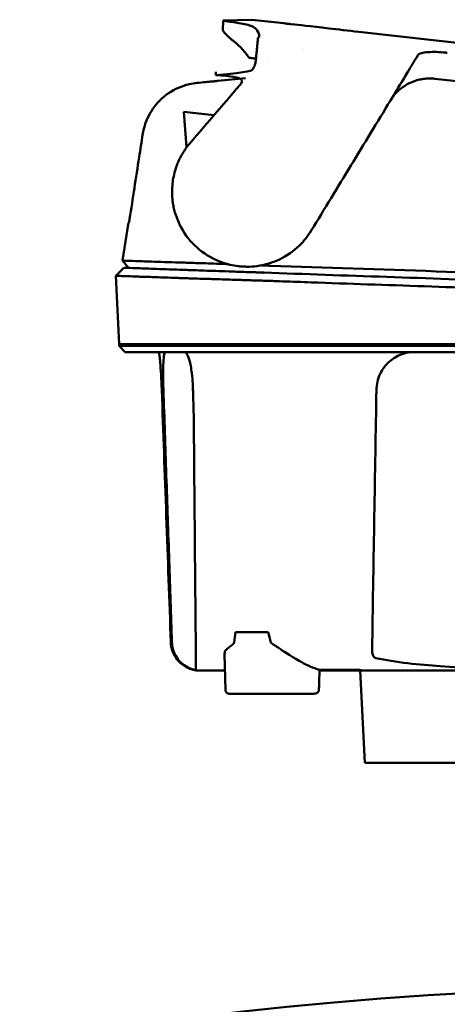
# Model space of a CAD drawing. Header units: millimetres. Extents: x 1113 to 3366, y 243 to 2687.
# Tile 25 of 31: x 2793 to 2849, y 2558 to 2687. Entities that reach past the tile are written whole.
import ezdxf

# ---------------------------------------------------------------- set-up
doc = ezdxf.new("R2010")
doc.units = ezdxf.units.MM
doc.header["$LTSCALE"] = 7.142857
doc.layers.add('Visible (ISO)', color=7, linetype='Continuous', lineweight=50)

msp = doc.modelspace()

# ---------------------------------------------------------------- linework, layer by layer
at = {"layer": 'Visible (ISO)'}
for p, q in [((2819.98, 2685.55), (2820.04, 2686.86)), ((2823.77, 2686.95), (2820.04, 2686.86)), ((2823.31, 2686.26), (2823.31, 2686.26)), ((2823.77, 2686.95), (2827.99, 2686.48)), ((2827.99, 2686.48), (2827.99, 2686.48)), ((2829.15, 2686.34), (2828.83, 2686.38)), ((2908.94, 2677.31), (2837.8, 2685.37)), ((2830.6, 2683.22), (2830.6, 2683.22)), ((2825.83, 2681.69), (2825.83, 2681.69)), ((2819.06, 2680.13), (2819.09, 2679.69)), ((2819.06, 2680.13), (2819.09, 2679.69)), ((2822.96, 2679.27), (2819.32, 2678.93)), ((2847.73, 2679.21), (2851.38, 2678.8)), ((2815.24, 2670.23), (2814.9, 2674.88)), ((2814.9, 2674.88), (2818.83, 2674.43)), ((2807.62, 2660.39), (2806.86, 2655.38)), ((2807.65, 2654.43), (2806.86, 2655.38)), ((2807.03, 2654.45), (2805.99, 2653.39)), ((2814.53, 2654.19), (2814.56, 2654.18)), ((2805.99, 2653.39), (2806.42, 2644.42)), ((2806.42, 2644.42), (2813.9, 2644.42)), ((2806.42, 2644.22), (2806.42, 2644.42)), ((2807.22, 2643.41), (2806.42, 2644.22)), ((2813.94, 2644.42), (2813.9, 2644.42)), ((2813.94, 2644.42), (2825.36, 2644.42)), ((2825.41, 2644.42), (2931.27, 2644.42)), ((2841.42, 2641.79), (2841.42, 2641.79)), ((2841.47, 2641.84), (2841.47, 2641.84)), ((2821.65, 2606.69), (2825.92, 2606.69)), ((2820.33, 2599.13), (2820.22, 2603.76)), ((2832.6, 2600), (2832.62, 2601.78)), ((2837.55, 2601.66), (2832.62, 2601.66)), ((2837.55, 2601.66), (2837.54, 2601.76)), ((2837.55, 2601.66), (2837.55, 2601.66)), ((2838.59, 2589.59), (2837.95, 2601.66)), ((2831.93, 2598.64), (2820.8, 2598.64)), ((2917.8, 2589.59), (2838.59, 2589.59))]:
    msp.add_line(p, q, dxfattribs=at)
msp.add_circle((2878.19, 2072.62), 487.5, dxfattribs=at)
for centre, major_axis, ratio, start_param, end_param in [((2840.62, 2685.05), (11.73, -1.33), 0.00001, 3.351913, 4.097954), ((2840.84, 2685.02), (12.02, -1.36), 0.00001, 4.092344, 4.456454), ((2813.46, 2678.37), (5.86, 0.56), 0.00001, 6.234853, 6.283044), ((2819.98, 2640.4), (-862.99, -1420.6), 0.000047, 1.596149, 1.598058), ((2847.96, 2674.81), (-6.07, 0.6), 0.739689, 5.40226, 5.430184), ((2847.06, 2673.18), (-0.48, 6.06), 0.99364, 6.093096, 6.151626), ((3061.18, 2652.47), (-253.55, 7.92), 0.00001, 6.28294, 6.308486), ((2829.51, 2653.96), (-15.63, 1.16), 0.013653, 6.001326, 6.040515), ((2817.95, 2653.53), (4.91, 0.33), 0.049648, 3.586094, 3.602071), ((2826.04, 2653.78), (-7.34, 0.26), 0.00001, 4.806083, 4.812515), ((2816.41, 2604.63), (-3.3, 0.68), 0.874505, 1.767473, 1.803297), ((2845.6, 2605.81), (-8.14, -3.94), 0.162769, 0.324696, 0.328951)]:
    msp.add_ellipse(centre, major_axis=major_axis, ratio=ratio, start_param=start_param, end_param=end_param, dxfattribs=at)
for points in [[(2820.04, 2686.86), (2820.04, 2686.86), (2820.04, 2686.86), (2820.04, 2686.86)], [(2823.79, 2686.1), (2823.85, 2686.08), (2823.91, 2686.05), (2823.96, 2686.02)], [(2824.77, 2684.76), (2824.77, 2684.76), (2824.77, 2684.75), (2824.77, 2684.75)], [(2845.58, 2682.39), (2845.58, 2682.39), (2845.58, 2682.39), (2845.58, 2682.39)], [(2846.88, 2682.7), (2846.84, 2682.7), (2846.81, 2682.7), (2846.78, 2682.7)], [(2819.31, 2678.93), (2819.31, 2678.93), (2819.31, 2678.93), (2819.31, 2678.93)], [(2841.92, 2676.37), (2841.92, 2676.37), (2841.92, 2676.37), (2841.92, 2676.37)], [(2825.84, 2654.73), (2825.97, 2654.72), (2826.09, 2654.72), (2826.22, 2654.71)], [(2825.11, 2652.76), (2825.09, 2652.76), (2825.08, 2652.76), (2825.06, 2652.76)], [(2841.61, 2641.98), (2841.61, 2641.98), (2841.61, 2641.98), (2841.61, 2641.98)], [(2821.46, 2605.35), (2821.52, 2605.82), (2821.58, 2606.26), (2821.65, 2606.69)], [(2825.92, 2606.69), (2826.04, 2606.26), (2826.17, 2605.82), (2826.29, 2605.35)], [(2826.49, 2605.15), (2826.38, 2605.22), (2826.31, 2605.29), (2826.29, 2605.35)], [(2820.22, 2603.76), (2820.21, 2603.85), (2820.22, 2603.94), (2820.23, 2604.01)], [(2832.56, 2599.13), (2832.57, 2599.42), (2832.58, 2599.71), (2832.6, 2600)]]:
    msp.add_open_spline(points, degree=3, dxfattribs=at)
for points, knots in [([(2820.04, 2686.86), (2820.04, 2686.86), (2820.04, 2686.86), (2820.04, 2686.86), (2820.04, 2686.86), (2820.04, 2686.85), (2820.05, 2686.85), (2820.06, 2686.85), (2820.08, 2686.85), (2820.14, 2686.83), (2820.2, 2686.82), (2820.46, 2686.76), (2820.77, 2686.7), (2821.33, 2686.62)], [0.025376, 0.025376, 0.025376, 0.025376, 0.10393, 0.10393, 0.206029, 0.206029, 0.406716, 0.406716, 0.79395, 0.79395, 1.510996, 1.510996, 2.979261, 2.979261, 2.979261, 2.979261]), ([(2821.33, 2686.62), (2821.68, 2686.58), (2822.02, 2686.53), (2822.67, 2686.41), (2823, 2686.34), (2823.31, 2686.26)], [0, 0, 0, 0, 0.914917, 0.914917, 1.800487, 1.800487, 1.800487, 1.800487]), ([(2823.31, 2686.26), (2823.42, 2686.23), (2823.54, 2686.2), (2823.7, 2686.14), (2823.74, 2686.12), (2823.79, 2686.1)], [0, 0, 0, 0, 0.3407008, 0.3407008, 0.4948826, 0.4948826, 0.4948826, 0.4948826]), ([(2827.99, 2686.48), (2828.17, 2686.45), (2828.36, 2686.43), (2828.64, 2686.4), (2828.68, 2686.4), (2828.83, 2686.38)], [-0.8458994, -0.8458994, -0.8458994, -0.8458994, -0.3752076, -0.3752076, -0.1515992, -0.1515992, -0.1515992, -0.1515992]), ([(2819.98, 2685.55), (2819.98, 2685.55), (2820.04, 2685.45), (2820.39, 2685.04), (2820.68, 2684.72), (2821.23, 2684.29)], [-2.99504, -2.99504, -2.99504, -2.99504, -1.492371, -1.492371, 0, 0, 0, 0]), ([(2824.77, 2684.76), (2824.78, 2684.97), (2824.68, 2685.27), (2824.34, 2685.75), (2824.16, 2685.92), (2823.96, 2686.02)], [0, 0, 0, 0, 0.4392287, 0.4392287, 0.7926894, 0.7926894, 0.7926894, 0.7926894]), ([(2821.23, 2684.29), (2821.62, 2683.98), (2822.01, 2683.64), (2822.75, 2682.86), (2823.1, 2682.43), (2823.43, 2681.96)], [-2.132581, -2.132581, -2.132581, -2.132581, -1.067705, -1.067705, -0.00001, -0.00001, -0.00001, -0.00001]), ([(2824.31, 2681.69), (2824.34, 2681.97), (2824.36, 2682.24), (2824.41, 2682.74), (2824.43, 2682.96), (2824.47, 2683.33), (2824.48, 2683.49), (2824.5, 2683.74), (2824.51, 2683.83), (2824.52, 2683.88)], [-0.3319018, -0.3319018, -0.3319018, -0.3319018, -0.2552243, -0.2552243, -0.173164, -0.173164, -0.0866991, -0.0866991, 0, 0, 0, 0]), ([(2824.58, 2684.56), (2824.57, 2684.46), (2824.56, 2684.35), (2824.54, 2684.12), (2824.53, 2684), (2824.52, 2683.88)], [0.000028, 0.000028, 0.000028, 0.000028, 0.211767, 0.211767, 0.4239683, 0.4239683, 0.4239683, 0.4239683]), ([(2824.77, 2684.75), (2824.77, 2684.72), (2824.75, 2684.69), (2824.69, 2684.63), (2824.64, 2684.59), (2824.58, 2684.56)], [0, 0, 0, 0, 0.0665895, 0.0665895, 0.1345736, 0.1345736, 0.1345736, 0.1345736]), ([(2824.58, 2684.56), (2824.58, 2684.56), (2824.58, 2684.56), (2824.58, 2684.56), (2824.58, 2684.56), (2824.58, 2684.56)], [0.000000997, 0.000000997, 0.000000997, 0.000000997, 0.0001839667, 0.0001839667, 0.000312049, 0.000312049, 0.000312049, 0.000312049]), ([(2845.12, 2681.64), (2845.2, 2681.76), (2845.28, 2681.89), (2845.43, 2682.14), (2845.51, 2682.26), (2845.58, 2682.39)], [0.0000116, 0.0000116, 0.0000116, 0.0000116, 0.2114776, 0.2114776, 0.4223391, 0.4223391, 0.4223391, 0.4223391]), ([(2846.78, 2682.7), (2846.46, 2682.67), (2846.18, 2682.64), (2845.87, 2682.56), (2845.78, 2682.53), (2845.65, 2682.46), (2845.6, 2682.43), (2845.58, 2682.39)], [0, 0, 0, 0, 0.1260356, 0.1260356, 0.192084, 0.192084, 0.2556621, 0.2556621, 0.2556621, 0.2556621]), ([(2849.13, 2682.64), (2848.73, 2682.68), (2848.33, 2682.71), (2847.56, 2682.73), (2847.2, 2682.72), (2846.88, 2682.7)], [0, 0, 0, 0, 0.1204642, 0.1204642, 0.2420244, 0.2420244, 0.2420244, 0.2420244]), ([(2849.37, 2682.62), (2849.33, 2682.62), (2849.29, 2682.62), (2849.21, 2682.63), (2849.17, 2682.64), (2849.13, 2682.64)], [0, 0, 0, 0, 0.01190192, 0.01190192, 0.02379969, 0.02379969, 0.02379969, 0.02379969]), ([(2819.09, 2679.69), (2823.67, 2680.1), (2823.8, 2680.24), (2824.08, 2680.76), (2824.16, 2680.97), (2824.22, 2681.18)], [-0.1765844, -0.1765844, -0.1765844, -0.1765844, -0.0663872, -0.0663872, -0.000003, -0.000003, -0.000003, -0.000003]), ([(2823.43, 2681.96), (2823.65, 2681.94), (2823.87, 2681.91), (2824.15, 2681.88), (2824.24, 2681.87), (2824.33, 2681.86)], [-1.2996616, -1.2996616, -1.2996616, -1.2996616, -0.6347265, -0.6347265, -0.3173698, -0.3173698, -0.3173698, -0.3173698]), ([(2824.31, 2681.69), (2824.3, 2681.61), (2824.29, 2681.52), (2824.26, 2681.35), (2824.24, 2681.26), (2824.22, 2681.18)], [0.000001, 0.000001, 0.000001, 0.000001, 0.02705, 0.02705, 0.0527633, 0.0527633, 0.0527633, 0.0527633]), ([(2845.12, 2681.64), (2845.09, 2681.58), (2845.02, 2681.47), (2844.84, 2681.18), (2844.73, 2680.99), (2844.45, 2680.53), (2844.29, 2680.26), (2843.94, 2679.69), (2843.76, 2679.39), (2843.57, 2679.08)], [-0.4076943, -0.4076943, -0.4076943, -0.4076943, -0.3108189, -0.3108189, -0.2123555, -0.2123555, -0.10788, -0.10788, -0.0000038, -0.0000038, -0.0000038, -0.0000038]), ([(2815.24, 2670.23), (2817.58, 2672.96), (2819.87, 2675.65), (2822.21, 2678.39), (2822.67, 2678.93), (2823.14, 2679.48), (2819.09, 2679.69)], [0, 0, 0, 0, 10.793063, 10.793063, 10.793063, 12.950604, 12.950604, 12.950604, 12.950604]), ([(2816.6, 2678.67), (2816.28, 2678.64), (2815.94, 2678.58), (2815.44, 2678.47), (2815.03, 2678.37), (2813.6, 2677.82), (2812.74, 2677.3), (2811.3, 2675.97), (2810.72, 2675.22), (2809.85, 2673.52), (2809.61, 2672.68), (2809.49, 2671.91)], [-1.193209, -1.193209, -1.193209, -1.193209, -0.868976, -0.868976, -0.725422, -0.725422, -0.470688, -0.470688, -0.234678, -0.234678, 0, 0, 0, 0]), ([(2816.6, 2678.67), (2817, 2678.7), (2817.37, 2678.74), (2818.04, 2678.8), (2818.33, 2678.83), (2818.82, 2678.88), (2819.01, 2678.9), (2819.24, 2678.92), (2819.29, 2678.93), (2819.31, 2678.93)], [0.0000027, 0.0000027, 0.0000027, 0.0000027, 0.1442281, 0.1442281, 0.2917898, 0.2917898, 0.4460393, 0.4460393, 0.5657509, 0.5657509, 0.5657509, 0.5657509]), ([(2844.31, 2678.59), (2843.79, 2678.32), (2843.33, 2677.99), (2842.73, 2677.43), (2842.55, 2677.23), (2842.3, 2676.91), (2842.22, 2676.81), (2842.01, 2676.52), (2841.93, 2676.38), (2841.92, 2676.37)], [-0.02437037, -0.02437037, -0.02437037, -0.02437037, -0.01305914, -0.01305914, -0.00744532, -0.00744532, -0.00463647, -0.00463647, 0, 0, 0, 0]), ([(2847.12, 2679.25), (2846.9, 2679.25), (2846.67, 2679.24), (2846.19, 2679.19), (2845.95, 2679.15), (2845.26, 2679), (2844.83, 2678.84), (2844.44, 2678.65)], [-0.2886452, -0.2886452, -0.2886452, -0.2886452, -0.219729, -0.219729, -0.1440318, -0.1440318, 0, 0, 0, 0]), ([(2847.37, 2679.24), (2847.33, 2679.24), (2847.29, 2679.25), (2847.21, 2679.25), (2847.17, 2679.25), (2847.12, 2679.25)], [-0.02507438, -0.02507438, -0.02507438, -0.02507438, -0.01253717, -0.01253717, 0, 0, 0, 0]), ([(2841.92, 2676.37), (2840.2, 2673.52), (2838.47, 2670.68), (2835.02, 2665), (2833.29, 2662.15), (2831.56, 2659.31)], [-1.996171, -1.996171, -1.996171, -1.996171, -0.998042, -0.998042, -0.000001, -0.000001, -0.000001, -0.000001]), ([(2807.79, 2660.84), (2808.2, 2663.54), (2808.62, 2666.24), (2809.03, 2668.93), (2809.19, 2669.92), (2809.34, 2670.91), (2809.49, 2671.91)], [0.467011, 0.467011, 0.467011, 0.467011, 8.653784, 8.653784, 8.653784, 11.663308, 11.663308, 11.663308, 11.663308]), ([(2815.24, 2670.23), (2815.08, 2670.01), (2814.94, 2669.79), (2814.66, 2669.34), (2814.53, 2669.1), (2814.4, 2668.87)], [0.0000012, 0.0000012, 0.0000012, 0.0000012, 0.0799521, 0.0799521, 0.1601712, 0.1601712, 0.1601712, 0.1601712]), ([(2813.9, 2667.69), (2813.97, 2667.89), (2814.05, 2668.09), (2814.22, 2668.48), (2814.31, 2668.67), (2814.4, 2668.87)], [-0.1284266, -0.1284266, -0.1284266, -0.1284266, -0.0641558, -0.0641558, 0, 0, 0, 0]), ([(2813.43, 2665.66), (2813.47, 2666), (2813.53, 2666.34), (2813.69, 2667.02), (2813.79, 2667.36), (2813.9, 2667.69)], [-0.2090091, -0.2090091, -0.2090091, -0.2090091, -0.1047605, -0.1047605, 0, 0, 0, 0]), ([(2813.36, 2664.83), (2813.36, 2664.94), (2813.37, 2665.06), (2813.39, 2665.29), (2813.4, 2665.4), (2813.41, 2665.51)], [-0.06868562, -0.06868562, -0.06868562, -0.06868562, -0.03434972, -0.03434972, -0.00001363, -0.00001363, -0.00001363, -0.00001363]), ([(2813.41, 2665.51), (2813.41, 2665.54), (2813.42, 2665.56), (2813.42, 2665.61), (2813.42, 2665.63), (2813.43, 2665.66)], [-0.01468161, -0.01468161, -0.01468161, -0.01468161, -0.00735613, -0.00735613, -0.00003162, -0.00003162, -0.00003162, -0.00003162]), ([(2813.35, 2664.44), (2813.35, 2664.51), (2813.35, 2664.57), (2813.36, 2664.7), (2813.36, 2664.77), (2813.36, 2664.83)], [-0.03909365, -0.03909365, -0.03909365, -0.03909365, -0.01954751, -0.01954751, -0.000001, -0.000001, -0.000001, -0.000001]), ([(2813.37, 2663.68), (2813.36, 2663.81), (2813.36, 2663.93), (2813.35, 2664.19), (2813.35, 2664.32), (2813.35, 2664.44)], [-0.07696772, -0.07696772, -0.07696772, -0.07696772, -0.0382368, -0.0382368, -0.00000572, -0.00000572, -0.00000572, -0.00000572]), ([(2813.37, 2663.68), (2813.39, 2663.46), (2813.41, 2663.25), (2813.47, 2662.83), (2813.51, 2662.62), (2813.55, 2662.41)], [0, 0, 0, 0, 0.0648191, 0.0648191, 0.1296382, 0.1296382, 0.1296382, 0.1296382]), ([(2813.55, 2662.41), (2813.75, 2661.47), (2814.08, 2660.56), (2815.07, 2658.73), (2815.78, 2657.84), (2817.46, 2656.34), (2818.43, 2655.73), (2819.94, 2655.12), (2820.42, 2654.97), (2821.29, 2654.76), (2821.67, 2654.69), (2822.06, 2654.65)], [0, 0, 0, 0, 0.291123, 0.291123, 0.634802, 0.634802, 0.981288, 0.981288, 1.133873, 1.133873, 1.252996, 1.252996, 1.252996, 1.252996]), ([(2807.71, 2660.38), (2807.71, 2660.38), (2807.71, 2660.39), (2807.72, 2660.43), (2807.73, 2660.46), (2807.74, 2660.54), (2807.75, 2660.59), (2807.76, 2660.67), (2807.77, 2660.7), (2807.78, 2660.77), (2807.78, 2660.81), (2807.79, 2660.84)], [0, 0, 0, 0, 0.01820224, 0.01820224, 0.03773431, 0.03773431, 0.0639863, 0.0639863, 0.08134345, 0.08134345, 0.09876944, 0.09876944, 0.09876944, 0.09876944]), ([(2831.56, 2659.31), (2831.13, 2658.6), (2830.61, 2657.95), (2829.25, 2656.63), (2828.38, 2656.01), (2826.6, 2655.16), (2825.73, 2654.89), (2824.38, 2654.65), (2823.92, 2654.6), (2823.21, 2654.58), (2822.97, 2654.59), (2822.51, 2654.61), (2822.28, 2654.62), (2822.06, 2654.65)], [-1.124441, -1.124441, -1.124441, -1.124441, -0.875496, -0.875496, -0.555624, -0.555624, -0.282571, -0.282571, -0.140757, -0.140757, -0.068226, -0.068226, -0.000001, -0.000001, -0.000001, -0.000001]), ([(2806.86, 2655.38), (2806.86, 2655.38), (2807, 2655.38), (2807.28, 2655.37), (2807.56, 2655.36), (2807.98, 2655.34), (2808.54, 2655.33), (2809.09, 2655.31), (2809.79, 2655.29), (2810.63, 2655.26), (2811.66, 2655.22), (2812.9, 2655.18), (2814.34, 2655.14)], [30.936337, 30.936337, 30.936337, 30.936337, 45.524721, 45.524721, 45.524721, 60.113105, 60.113105, 60.113105, 74.70149, 74.70149, 74.70149, 92.684008, 92.684008, 92.684008, 92.684008]), ([(2814.5, 2655.13), (2814.69, 2655.13), (2814.93, 2655.12), (2815.21, 2655.11), (2815.49, 2655.1), (2815.82, 2655.09), (2816.18, 2655.08), (2816.54, 2655.07), (2816.95, 2655.06), (2817.39, 2655.04), (2817.83, 2655.03), (2818.31, 2655.01), (2818.81, 2654.99), (2819.32, 2654.97), (2819.87, 2654.95), (2820.43, 2654.93), (2820.49, 2654.93), (2820.55, 2654.93), (2820.61, 2654.92)], [0, 0, 0, 0, 1.921104, 1.921104, 1.921104, 3.842208, 3.842208, 3.842208, 5.763312, 5.763312, 5.763312, 7.684416, 7.684416, 7.684416, 9.60552, 9.60552, 9.60552, 9.808272, 9.808272, 9.808272, 9.808272]), ([(2807.03, 2654.45), (2807.1, 2654.45), (2807.2, 2654.44), (2807.55, 2654.43), (2807.9, 2654.42), (2808.42, 2654.4), (2809.11, 2654.38), (2809.8, 2654.35), (2810.67, 2654.32), (2811.7, 2654.28), (2812.48, 2654.26), (2813.36, 2654.23), (2814.33, 2654.19), (2814.4, 2654.19), (2814.46, 2654.19), (2814.53, 2654.19)], [0, 0, 0, 0, 0.01635187, 0.01635187, 0.01635187, 0.03270373, 0.03270373, 0.03270373, 0.0490556, 0.0490556, 0.0490556, 0.06138917, 0.06138917, 0.06138917, 0.06221697, 0.06221697, 0.06221697, 0.06221697]), ([(2814.56, 2654.18), (2814.74, 2654.18), (2814.98, 2654.17), (2815.26, 2654.16), (2815.54, 2654.15), (2815.88, 2654.14), (2816.26, 2654.13), (2816.64, 2654.11), (2817.07, 2654.1), (2817.54, 2654.08), (2818.01, 2654.06), (2818.52, 2654.05), (2819.07, 2654.03), (2819.61, 2654.01), (2820.2, 2653.99), (2820.81, 2653.97), (2821.42, 2653.95), (2822.07, 2653.92), (2822.73, 2653.9), (2823.06, 2653.89), (2823.4, 2653.88), (2823.74, 2653.86), (2823.91, 2653.86), (2824.08, 2653.85), (2824.26, 2653.85), (2824.43, 2653.84), (2824.6, 2653.83), (2824.78, 2653.83), (2824.85, 2653.83), (2824.92, 2653.82), (2824.98, 2653.82), (2825.05, 2653.82), (2825.12, 2653.82), (2825.19, 2653.81), (2825.23, 2653.81), (2825.27, 2653.81), (2825.3, 2653.81)], [0, 0, 0, 0, 0.00215062, 0.00215062, 0.00215062, 0.00430128, 0.00430128, 0.00430128, 0.00645195, 0.00645195, 0.00645195, 0.00860261, 0.00860261, 0.00860261, 0.01075328, 0.01075328, 0.01075328, 0.01290394, 0.01290394, 0.01290394, 0.01397927, 0.01397927, 0.01397927, 0.01451694, 0.01451694, 0.01451694, 0.01505461, 0.01505461, 0.01505461, 0.01526702, 0.01526702, 0.01526702, 0.01547943, 0.01547943, 0.01547943, 0.01559151, 0.01559151, 0.01559151, 0.01559151]), ([(2825, 2654.76), (2825.15, 2654.75), (2825.29, 2654.75), (2825.43, 2654.74), (2825.57, 2654.74), (2825.7, 2654.73), (2825.84, 2654.73)], [14.3141822, 14.3141822, 14.3141822, 14.3141822, 14.7284647, 14.7284647, 14.7284647, 15.1172213, 15.1172213, 15.1172213, 15.1172213]), ([(2826.22, 2654.71), (2833.39, 2654.47), (2840.65, 2654.23), (2847.91, 2653.98), (2855.18, 2653.74), (2862.51, 2653.49), (2869.82, 2653.25), (2877.14, 2653), (2884.49, 2652.76), (2891.8, 2652.51), (2899.1, 2652.27), (2906.42, 2652.02), (2913.68, 2651.78), (2919.39, 2651.59), (2925.09, 2651.4), (2930.74, 2651.22)], [0, 0, 0, 0, 21.882576, 21.882576, 21.882576, 43.765152, 43.765152, 43.765152, 65.647729, 65.647729, 65.647729, 87.530305, 87.530305, 87.530305, 104.770272, 104.770272, 104.770272, 104.770272]), ([(2805.99, 2653.39), (2805.99, 2653.39), (2806.04, 2653.39), (2806.24, 2653.39), (2806.39, 2653.38), (2806.72, 2653.37), (2806.87, 2653.36), (2807.29, 2653.35), (2807.56, 2653.34), (2808.19, 2653.32), (2808.55, 2653.3), (2809.53, 2653.27), (2810.21, 2653.25), (2811.35, 2653.21), (2811.76, 2653.19), (2812.61, 2653.16), (2813.05, 2653.15), (2813.52, 2653.13)], [-6.246286, -6.246286, -6.246286, -6.246286, -5.369084, -5.369084, -4.490619, -4.490619, -3.90454, -3.90454, -3.122813, -3.122813, -2.34117, -2.34117, -1.169515, -1.169515, -0.584428, -0.584428, 0, 0, 0, 0]), ([(2813.56, 2653.13), (2813.7, 2653.12), (2813.88, 2653.12), (2814.3, 2653.1), (2814.54, 2653.1), (2815.01, 2653.08), (2815.21, 2653.07), (2815.55, 2653.06), (2815.68, 2653.06), (2816.18, 2653.04), (2816.57, 2653.03), (2817.23, 2653.01), (2817.48, 2653), (2818, 2652.99), (2818.26, 2652.98), (2818.78, 2652.96), (2819.03, 2652.95), (2819.72, 2652.93), (2820.18, 2652.92), (2821, 2652.89), (2821.36, 2652.88), (2822, 2652.86), (2822.27, 2652.85), (2822.75, 2652.83), (2822.96, 2652.83), (2823.33, 2652.82), (2823.49, 2652.81), (2823.76, 2652.8), (2823.88, 2652.8), (2824.35, 2652.78), (2824.7, 2652.77), (2825.06, 2652.76)], [-1.681393, -1.681393, -1.681393, -1.681393, -1.506657, -1.506657, -1.327208, -1.327208, -1.205566, -1.205566, -1.135518, -1.135518, -0.947429, -0.947429, -0.839564, -0.839564, -0.731736, -0.731736, -0.637645, -0.637645, -0.474073, -0.474073, -0.35282, -0.35282, -0.262909, -0.262909, -0.196168, -0.196168, -0.146517, -0.146517, -0.109534, -0.109534, 0, 0, 0, 0]), ([(2825.11, 2652.76), (2825.23, 2652.76), (2825.38, 2652.75), (2825.72, 2652.74), (2825.87, 2652.73), (2826.33, 2652.72), (2826.64, 2652.71), (2827.55, 2652.68), (2828.17, 2652.65), (2830, 2652.59), (2831.23, 2652.55), (2834.93, 2652.42), (2837.39, 2652.33), (2844.83, 2652.07), (2849.81, 2651.9), (2858.14, 2651.61), (2861.49, 2651.49), (2869.29, 2651.21), (2873.76, 2651.06), (2882.71, 2650.74), (2887.19, 2650.59), (2895.01, 2650.31), (2898.36, 2650.2), (2904.19, 2649.99), (2906.69, 2649.9), (2912.91, 2649.69), (2916.63, 2649.56), (2924.02, 2649.3), (2927.69, 2649.17), (2931.35, 2649.04)], [-10.713453, -10.713453, -10.713453, -10.713453, -10.657127, -10.657127, -10.610364, -10.610364, -10.516815, -10.516815, -10.329627, -10.329627, -9.954899, -9.954899, -9.204167, -9.204167, -7.698632, -7.698632, -6.693041, -6.693041, -5.351502, -5.351502, -4.007016, -4.007016, -3.000502, -3.000502, -2.247226, -2.247226, -1.120907, -1.120907, 0, 0, 0, 0]), ([(2825.35, 2653.81), (2830.68, 2653.62), (2836.06, 2653.43), (2841.45, 2653.25), (2846.84, 2653.06), (2852.26, 2652.87), (2857.69, 2652.68), (2863.12, 2652.49), (2868.57, 2652.3), (2874.01, 2652.11), (2879.45, 2651.92), (2884.91, 2651.73), (2890.35, 2651.54), (2895.79, 2651.35), (2901.23, 2651.16), (2906.64, 2650.97), (2912.05, 2650.78), (2917.46, 2650.59), (2922.82, 2650.4), (2925.62, 2650.31), (2928.41, 2650.21), (2931.19, 2650.11)], [0, 0, 0, 0, 0.0163567, 0.0163567, 0.0163567, 0.0327134, 0.0327134, 0.0327134, 0.0490702, 0.0490702, 0.0490702, 0.0654269, 0.0654269, 0.0654269, 0.0817836, 0.0817836, 0.0817836, 0.0981403, 0.0981403, 0.0981403, 0.1066635, 0.1066635, 0.1066635, 0.1066635]), ([(2942.83, 2644.22), (2942.76, 2644.22), (2942.69, 2644.22), (2942.43, 2644.22), (2942.31, 2644.22), (2942.09, 2644.22), (2942, 2644.22), (2941.79, 2644.22), (2941.66, 2644.22), (2941.35, 2644.22), (2941.15, 2644.22), (2940.86, 2644.22), (2940.77, 2644.22), (2940.35, 2644.22), (2940, 2644.22), (2939.48, 2644.22), (2939.34, 2644.22), (2938.99, 2644.22), (2938.76, 2644.22), (2938.35, 2644.22), (2938.17, 2644.22), (2937.44, 2644.22), (2936.86, 2644.22), (2936.09, 2644.22), (2935.92, 2644.22), (2935.52, 2644.22), (2935.29, 2644.22), (2934.7, 2644.22), (2934.34, 2644.22), (2933.67, 2644.22), (2933.35, 2644.22), (2932.82, 2644.22), (2932.61, 2644.22), (2931.37, 2644.22), (2929.53, 2644.22), (2926.42, 2644.22), (2924.36, 2644.22), (2919.55, 2644.22), (2916.79, 2644.22), (2912.44, 2644.22), (2910.86, 2644.22), (2907.46, 2644.22), (2905.65, 2644.22), (2901.76, 2644.22), (2899.68, 2644.22), (2895.24, 2644.22), (2892.87, 2644.22), (2887.79, 2644.22), (2885.08, 2644.22), (2879.27, 2644.22), (2876.17, 2644.22), (2871.42, 2644.22), (2869.76, 2644.22), (2864.35, 2644.22), (2860.59, 2644.22), (2854.84, 2644.22), (2852.83, 2644.22), (2848.69, 2644.22), (2846.56, 2644.22), (2842.16, 2644.22), (2839.9, 2644.22), (2836.48, 2644.22), (2835.31, 2644.22), (2831.67, 2644.22), (2829.19, 2644.22), (2824.82, 2644.22), (2823.79, 2644.22), (2821.76, 2644.22), (2821.36, 2644.22), (2820.29, 2644.22), (2819.65, 2644.22), (2818.92, 2644.22), (2818.79, 2644.22), (2818.35, 2644.22), (2818.03, 2644.22), (2817.45, 2644.22), (2817.19, 2644.22), (2816.65, 2644.22), (2816.38, 2644.22), (2815.98, 2644.22), (2815.85, 2644.22), (2815.63, 2644.22), (2815.55, 2644.22), (2815.24, 2644.22), (2815.03, 2644.22), (2814.28, 2644.22), (2814.02, 2644.22), (2813.06, 2644.22), (2812.49, 2644.22), (2811.46, 2644.22), (2811, 2644.22), (2809.76, 2644.22), (2809.07, 2644.22), (2808.25, 2644.22), (2808.02, 2644.22), (2807.62, 2644.22), (2807.45, 2644.22), (2807.15, 2644.22), (2807.03, 2644.22), (2806.59, 2644.22), (2806.42, 2644.22), (2806.42, 2644.22)], [0.000001, 0.000001, 0.000001, 0.000001, 0.08808, 0.08808, 0.153158, 0.153158, 0.19567, 0.19567, 0.24803, 0.24803, 0.3189, 0.3189, 0.34781, 0.34781, 0.455565, 0.455565, 0.492277, 0.492277, 0.550462, 0.550462, 0.594927, 0.594927, 0.725708, 0.725708, 0.761138, 0.761138, 0.809194, 0.809194, 0.881386, 0.881386, 0.94288, 0.94288, 0.982933, 0.982933, 1.178377, 1.178377, 1.561095, 1.561095, 2.071598, 2.071598, 2.3634, 2.3634, 2.696721, 2.696721, 3.077716, 3.077716, 3.511094, 3.511094, 4.007579, 4.007579, 4.574154, 4.574154, 4.876595, 4.876595, 5.564765, 5.564765, 5.932572, 5.932572, 6.325903, 6.325903, 6.743379, 6.743379, 6.95885, 6.95885, 7.419977, 7.419977, 7.772548, 7.772548, 7.860065, 7.860065, 8.013404, 8.013404, 8.044696, 8.044696, 8.129241, 8.129241, 8.207227, 8.207227, 8.295262, 8.295262, 8.343772, 8.343772, 8.375028, 8.375028, 8.466558, 8.466558, 8.730895, 8.730895, 9.185451, 9.185451, 9.611775, 9.611775, 10.40917, 10.40917, 10.758818, 10.758818, 11.085965, 11.085965, 11.393306, 11.393306, 12.337982, 12.337982, 12.337982, 12.337982]), ([(2825.36, 2644.42), (2825.36, 2644.42), (2825.37, 2644.42), (2825.38, 2644.42), (2825.38, 2644.42), (2825.39, 2644.42), (2825.4, 2644.42), (2825.41, 2644.42)], [0, 0, 0, 0, 0.001323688, 0.001323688, 0.002647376, 0.002647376, 0.005294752, 0.005294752, 0.005294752, 0.005294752]), ([(2942.05, 2643.41), (2942.04, 2643.41), (2942.04, 2643.41), (2942.03, 2643.41), (2942.03, 2643.41), (2942.03, 2643.41), (2942.02, 2643.41), (2942.01, 2643.41), (2942.01, 2643.41), (2942, 2643.41), (2941.99, 2643.41), (2941.98, 2643.41), (2941.97, 2643.41), (2941.95, 2643.41), (2941.94, 2643.41), (2941.92, 2643.41), (2941.9, 2643.41), (2941.88, 2643.41), (2941.86, 2643.41), (2941.81, 2643.41), (2941.75, 2643.41), (2941.69, 2643.41), (2941.64, 2643.41), (2941.58, 2643.41), (2941.51, 2643.41), (2941.38, 2643.41), (2941.24, 2643.41), (2941.09, 2643.41), (2940.78, 2643.41), (2940.42, 2643.41), (2940.02, 2643.41), (2939.62, 2643.41), (2939.16, 2643.41), (2938.67, 2643.41), (2938.18, 2643.41), (2937.65, 2643.41), (2937.09, 2643.41), (2936.52, 2643.41), (2935.92, 2643.41), (2935.29, 2643.41), (2934.67, 2643.41), (2934.01, 2643.41), (2933.34, 2643.41), (2933, 2643.41), (2932.65, 2643.41), (2932.31, 2643.41), (2932.14, 2643.41), (2931.96, 2643.41), (2931.79, 2643.41), (2931.7, 2643.41), (2931.61, 2643.41), (2931.53, 2643.41), (2931.48, 2643.41), (2931.44, 2643.41), (2931.39, 2643.41), (2931.37, 2643.41), (2931.35, 2643.41), (2931.33, 2643.41), (2931.31, 2643.41), (2931.28, 2643.41), (2931.26, 2643.41), (2931.25, 2643.41), (2931.24, 2643.41), (2931.23, 2643.41), (2931.2, 2643.41), (2931.18, 2643.41), (2931.16, 2643.41), (2931.14, 2643.41), (2931.12, 2643.41), (2931.1, 2643.41), (2931.06, 2643.41), (2931.01, 2643.41), (2930.97, 2643.41), (2930.89, 2643.41), (2930.8, 2643.41), (2930.72, 2643.41), (2930.55, 2643.41), (2930.38, 2643.41), (2930.21, 2643.41), (2929.87, 2643.41), (2929.53, 2643.41), (2929.2, 2643.41), (2928.52, 2643.41), (2927.84, 2643.41), (2927.16, 2643.41), (2925.81, 2643.41), (2924.45, 2643.41), (2923.09, 2643.41), (2920.41, 2643.41), (2917.71, 2643.41), (2915.01, 2643.41), (2912.31, 2643.41), (2909.61, 2643.41), (2906.9, 2643.41), (2901.48, 2643.41), (2896.04, 2643.41), (2890.6, 2643.41), (2885.16, 2643.41), (2879.7, 2643.41), (2874.25, 2643.41), (2868.8, 2643.41), (2863.35, 2643.41), (2857.92, 2643.41), (2852.49, 2643.41), (2847.06, 2643.41), (2841.67, 2643.41), (2838.97, 2643.41), (2836.27, 2643.41), (2833.59, 2643.41), (2832.25, 2643.41), (2830.91, 2643.41), (2829.57, 2643.41), (2828.9, 2643.41), (2828.23, 2643.41), (2827.56, 2643.41), (2827.23, 2643.41), (2826.89, 2643.41), (2826.56, 2643.41), (2826.39, 2643.41), (2826.22, 2643.41), (2826.06, 2643.41), (2825.97, 2643.41), (2825.89, 2643.41), (2825.81, 2643.41), (2825.76, 2643.41), (2825.72, 2643.41), (2825.68, 2643.41), (2825.66, 2643.41), (2825.64, 2643.41), (2825.62, 2643.41), (2825.6, 2643.41), (2825.58, 2643.41), (2825.56, 2643.41), (2825.54, 2643.41), (2825.53, 2643.41), (2825.52, 2643.41), (2825.49, 2643.41), (2825.45, 2643.41), (2825.42, 2643.41), (2825.38, 2643.41), (2825.35, 2643.41), (2825.32, 2643.41), (2825.25, 2643.41), (2825.18, 2643.41), (2825.11, 2643.41), (2825.04, 2643.41), (2824.97, 2643.41), (2824.9, 2643.41), (2824.73, 2643.41), (2824.55, 2643.41), (2824.38, 2643.41), (2824.21, 2643.41), (2824.04, 2643.41), (2823.87, 2643.41), (2823.53, 2643.41), (2823.19, 2643.41), (2822.86, 2643.41), (2822.2, 2643.41), (2821.55, 2643.41), (2820.94, 2643.41), (2820.33, 2643.41), (2819.74, 2643.41), (2819.2, 2643.41), (2818.66, 2643.41), (2818.14, 2643.41), (2817.68, 2643.41), (2817.21, 2643.41), (2816.78, 2643.41), (2816.4, 2643.41), (2816.03, 2643.41), (2815.69, 2643.41), (2815.41, 2643.41), (2815.27, 2643.41), (2815.15, 2643.41), (2815.03, 2643.41), (2814.98, 2643.41), (2814.92, 2643.41), (2814.87, 2643.41), (2814.85, 2643.41), (2814.82, 2643.41), (2814.8, 2643.41), (2814.79, 2643.41), (2814.78, 2643.41), (2814.76, 2643.41), (2814.76, 2643.41), (2814.75, 2643.41), (2814.75, 2643.41), (2814.74, 2643.41), (2814.74, 2643.41), (2814.73, 2643.41), (2814.73, 2643.41), (2814.72, 2643.41), (2814.72, 2643.41), (2814.72, 2643.41), (2814.71, 2643.41), (2814.71, 2643.41), (2814.7, 2643.41), (2814.7, 2643.41), (2814.69, 2643.41), (2814.68, 2643.41), (2814.67, 2643.41), (2814.66, 2643.41), (2814.64, 2643.41), (2814.62, 2643.41), (2814.6, 2643.41), (2814.56, 2643.41), (2814.52, 2643.41), (2814.48, 2643.41), (2814.39, 2643.41), (2814.31, 2643.41), (2814.23, 2643.41), (2814.14, 2643.41), (2814.06, 2643.41), (2813.98, 2643.41), (2813.84, 2643.41), (2813.7, 2643.41), (2813.57, 2643.41), (2813.44, 2643.41), (2813.31, 2643.41), (2813.18, 2643.41), (2812.92, 2643.41), (2812.67, 2643.41), (2812.42, 2643.41), (2811.88, 2643.41), (2811.37, 2643.41), (2810.91, 2643.41), (2810.45, 2643.41), (2810.03, 2643.41), (2809.66, 2643.41), (2808.91, 2643.41), (2808.33, 2643.41), (2807.93, 2643.41), (2807.73, 2643.41), (2807.57, 2643.41), (2807.45, 2643.41), (2807.34, 2643.41), (2807.27, 2643.41), (2807.24, 2643.41), (2807.23, 2643.41), (2807.23, 2643.41), (2807.22, 2643.41)], [0, 0, 0, 0, 0.0000548, 0.0000548, 0.0000548, 0.0000924, 0.0000924, 0.0000924, 0.0001964, 0.0001964, 0.0001964, 0.0003004, 0.0003004, 0.0003004, 0.0005145, 0.0005145, 0.0005145, 0.0007285, 0.0007285, 0.0007285, 0.0012703, 0.0012703, 0.0012703, 0.0018122, 0.0018122, 0.0018122, 0.0028958, 0.0028958, 0.0028958, 0.0050631, 0.0050631, 0.0050631, 0.0072304, 0.0072304, 0.0072304, 0.0093976, 0.0093976, 0.0093976, 0.0115649, 0.0115649, 0.0115649, 0.0137322, 0.0137322, 0.0137322, 0.0148158, 0.0148158, 0.0148158, 0.0153577, 0.0153577, 0.0153577, 0.0156286, 0.0156286, 0.0156286, 0.015764, 0.015764, 0.015764, 0.0158318, 0.0158318, 0.0158318, 0.0158995, 0.0158995, 0.0158995, 0.0159371, 0.0159371, 0.0159371, 0.0160022, 0.0160022, 0.0160022, 0.0160673, 0.0160673, 0.0160673, 0.0161976, 0.0161976, 0.0161976, 0.0164581, 0.0164581, 0.0164581, 0.0169792, 0.0169792, 0.0169792, 0.0180214, 0.0180214, 0.0180214, 0.0201057, 0.0201057, 0.0201057, 0.0242743, 0.0242743, 0.0242743, 0.0325031, 0.0325031, 0.0325031, 0.040732, 0.040732, 0.040732, 0.0571898, 0.0571898, 0.0571898, 0.0736476, 0.0736476, 0.0736476, 0.0901053, 0.0901053, 0.0901053, 0.1065631, 0.1065631, 0.1065631, 0.114792, 0.114792, 0.114792, 0.1189064, 0.1189064, 0.1189064, 0.1209637, 0.1209637, 0.1209637, 0.1219923, 0.1219923, 0.1219923, 0.1225066, 0.1225066, 0.1225066, 0.1227637, 0.1227637, 0.1227637, 0.1228923, 0.1228923, 0.1228923, 0.1229566, 0.1229566, 0.1229566, 0.1230209, 0.1230209, 0.1230209, 0.1230585, 0.1230585, 0.1230585, 0.1231625, 0.1231625, 0.1231625, 0.1232665, 0.1232665, 0.1232665, 0.1234806, 0.1234806, 0.1234806, 0.1236946, 0.1236946, 0.1236946, 0.1242364, 0.1242364, 0.1242364, 0.1247783, 0.1247783, 0.1247783, 0.1258619, 0.1258619, 0.1258619, 0.1280292, 0.1280292, 0.1280292, 0.1301965, 0.1301965, 0.1301965, 0.1323637, 0.1323637, 0.1323637, 0.134531, 0.134531, 0.134531, 0.1366983, 0.1366983, 0.1366983, 0.1377819, 0.1377819, 0.1377819, 0.1383238, 0.1383238, 0.1383238, 0.1385947, 0.1385947, 0.1385947, 0.1387301, 0.1387301, 0.1387301, 0.1387979, 0.1387979, 0.1387979, 0.1388656, 0.1388656, 0.1388656, 0.1389032, 0.1389032, 0.1389032, 0.1389675, 0.1389675, 0.1389675, 0.1390318, 0.1390318, 0.1390318, 0.1391605, 0.1391605, 0.1391605, 0.1394178, 0.1394178, 0.1394178, 0.1399325, 0.1399325, 0.1399325, 0.1410162, 0.1410162, 0.1410162, 0.1420998, 0.1420998, 0.1420998, 0.1439285, 0.1439285, 0.1439285, 0.1457571, 0.1457571, 0.1457571, 0.1494144, 0.1494144, 0.1494144, 0.1576433, 0.1576433, 0.1576433, 0.1658722, 0.1658722, 0.1658722, 0.1823299, 0.1823299, 0.1823299, 0.1905588, 0.1905588, 0.1905588, 0.1987877, 0.1987877, 0.1987877, 0.2014574, 0.2014574, 0.2014574, 0.2014574]), ([(2811.6, 2643.41), (2811.61, 2643.41), (2811.62, 2643.38), (2811.64, 2643.32), (2811.64, 2643.29), (2811.65, 2643.25), (2811.66, 2643.2), (2811.67, 2643.15), (2811.68, 2643.1), (2811.68, 2643.04), (2811.7, 2642.91), (2811.72, 2642.76), (2811.74, 2642.58), (2811.76, 2642.4), (2811.78, 2642.2), (2811.8, 2641.97), (2811.82, 2641.74), (2811.83, 2641.49), (2811.85, 2641.22), (2811.86, 2641.09), (2811.87, 2640.95), (2811.88, 2640.81), (2811.89, 2640.66), (2811.9, 2640.52), (2811.91, 2640.37), (2811.93, 2640.07), (2811.94, 2639.76), (2811.96, 2639.44), (2811.97, 2639.12), (2811.98, 2638.79), (2812, 2638.47)], [0, 0, 0, 0, 0.00097301, 0.00097301, 0.00097301, 0.001459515, 0.001459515, 0.001459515, 0.001946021, 0.001946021, 0.001946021, 0.002919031, 0.002919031, 0.002919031, 0.003892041, 0.003892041, 0.003892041, 0.004865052, 0.004865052, 0.004865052, 0.005351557, 0.005351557, 0.005351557, 0.005838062, 0.005838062, 0.005838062, 0.006811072, 0.006811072, 0.006811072, 0.007784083, 0.007784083, 0.007784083, 0.007784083]), ([(2812.21, 2638.47), (2812.2, 2638.8), (2812.19, 2639.13), (2812.18, 2639.81), (2812.18, 2640.14), (2812.18, 2641.07), (2812.19, 2641.6), (2812.24, 2642.49), (2812.27, 2642.84), (2812.36, 2643.3), (2812.42, 2643.41), (2812.48, 2643.41)], [0, 0, 0, 0, 0.10041, 0.10041, 0.2078888, 0.2078888, 0.4091061, 0.4091061, 0.6152542, 0.6152542, 0.8173443, 0.8173443, 0.8173443, 0.8173443]), ([(2814.98, 2643.41), (2815.08, 2643.41), (2815.19, 2643.32), (2815.4, 2642.95), (2815.51, 2642.67), (2815.62, 2642.31)], [0, 0, 0, 0, 0.1845234, 0.1845234, 0.3710206, 0.3710206, 0.3710206, 0.3710206]), ([(2815.62, 2642.31), (2815.68, 2642.1), (2815.73, 2641.85), (2815.84, 2641.29), (2815.89, 2640.96), (2815.98, 2640.19), (2816.02, 2639.73), (2816.06, 2639), (2816.08, 2638.73), (2816.08, 2638.46)], [-0.4426882, -0.4426882, -0.4426882, -0.4426882, -0.3360408, -0.3360408, -0.2217121, -0.2217121, -0.0799947, -0.0799947, 0, 0, 0, 0]), ([(2840.09, 2638.47), (2840.1, 2638.82), (2840.14, 2639.16), (2840.3, 2639.86), (2840.42, 2640.2), (2840.83, 2641.07), (2841.17, 2641.56), (2842.06, 2642.43), (2842.61, 2642.79), (2843.54, 2643.17), (2843.9, 2643.27), (2844.54, 2643.39), (2844.83, 2643.41), (2845.12, 2643.41)], [-0.7883867, -0.7883867, -0.7883867, -0.7883867, -0.6831525, -0.6831525, -0.5736057, -0.5736057, -0.3943488, -0.3943488, -0.1984366, -0.1984366, -0.0869859, -0.0869859, -0.000001, -0.000001, -0.000001, -0.000001]), ([(2813.19, 2605.35), (2812.99, 2610.87), (2812.79, 2616.39), (2812.59, 2621.91), (2812.39, 2627.43), (2812.19, 2632.95), (2812, 2638.47)], [0, 0, 0, 0, 0.01656988, 0.01656988, 0.01656988, 0.03313976, 0.03313976, 0.03313976, 0.03313976]), ([(2813.33, 2605.35), (2813.21, 2608.91), (2813.09, 2612.48), (2812.97, 2616.04), (2812.84, 2619.78), (2812.72, 2623.52), (2812.59, 2627.25), (2812.47, 2630.99), (2812.34, 2634.73), (2812.21, 2638.47)], [0, 0, 0, 0, 0.010697, 0.010697, 0.010697, 0.02191755, 0.02191755, 0.02191755, 0.03313809, 0.03313809, 0.03313809, 0.03313809]), ([(2816.08, 2638.46), (2816.1, 2637.84), (2816.12, 2637.16), (2816.16, 2635.95), (2816.18, 2635.08), (2816.18, 2634.6)], [-0.3017479, -0.3017479, -0.3017479, -0.3017479, -0.1454347, -0.1454347, 0, 0, 0, 0]), ([(2839.54, 2605.35), (2839.63, 2610.87), (2839.72, 2616.39), (2839.9, 2627.43), (2840, 2632.95), (2840.09, 2638.47)], [0.000004, 0.000004, 0.000004, 0.000004, 1.657193, 1.657193, 3.314382, 3.314382, 3.314382, 3.314382]), ([(2816.18, 2634.6), (2816.23, 2629.73), (2816.27, 2624.84), (2816.35, 2615.1), (2816.4, 2610.22), (2816.44, 2605.35)], [0.000001, 0.000001, 0.000001, 0.000001, 1.477435, 1.477435, 2.954664, 2.954664, 2.954664, 2.954664]), ([(2813.19, 2605.35), (2813.2, 2605.02), (2813.22, 2604.71), (2813.59, 2603.71), (2813.82, 2603.36), (2814.25, 2602.81), (2814.54, 2602.54), (2815.21, 2602.09), (2815.58, 2601.92), (2815.97, 2601.81)], [0.0000022, 0.0000022, 0.0000022, 0.0000022, 0.1007191, 0.1007191, 0.1889084, 0.1889084, 0.3087478, 0.3087478, 0.4282501, 0.4282501, 0.4282501, 0.4282501]), ([(2815.97, 2601.85), (2815.5, 2602), (2815.16, 2602.21), (2814.61, 2602.6), (2814.33, 2602.87), (2813.93, 2603.41), (2813.71, 2603.75), (2813.36, 2604.73), (2813.34, 2605.03), (2813.33, 2605.35)], [0.0000132, 0.0000132, 0.0000132, 0.0000132, 0.1464966, 0.1464966, 0.3480884, 0.3480884, 0.495376, 0.495376, 0.662028, 0.662028, 0.662028, 0.662028]), ([(2816.44, 2605.35), (2816.44, 2605.21), (2816.44, 2605.09), (2816.44, 2604.97), (2816.44, 2604.86), (2816.44, 2604.77), (2816.44, 2604.68), (2816.45, 2604.5), (2816.45, 2604.37), (2816.45, 2604.24), (2816.45, 2604.2), (2816.45, 2604.15), (2816.45, 2604.11), (2816.45, 2604.04), (2816.45, 2603.99), (2816.45, 2603.93), (2816.45, 2603.93), (2816.45, 2603.92), (2816.45, 2603.92), (2816.45, 2603.83), (2816.45, 2603.74), (2816.45, 2603.66), (2816.45, 2603.51), (2816.46, 2603.38), (2816.46, 2603.26), (2816.46, 2603.14), (2816.46, 2603.04), (2816.46, 2602.95), (2816.46, 2602.87), (2816.46, 2602.8), (2816.46, 2602.73), (2816.46, 2602.65), (2816.46, 2602.58), (2816.46, 2602.51), (2816.46, 2602.48), (2816.46, 2602.46), (2816.46, 2602.44), (2816.46, 2602.35), (2816.47, 2602.28), (2816.47, 2602.21), (2816.47, 2602.09), (2816.47, 2602.01), (2816.47, 2601.94), (2816.47, 2601.92), (2816.47, 2601.9), (2816.47, 2601.88), (2816.47, 2601.8), (2816.47, 2601.76), (2816.47, 2601.73)], [0, 0, 0, 0, 0.00041515, 0.00041515, 0.00041515, 0.0008303, 0.0008303, 0.0008303, 0.00166059, 0.00166059, 0.00166059, 0.00198322, 0.00198322, 0.00198322, 0.00246401, 0.00246401, 0.00246401, 0.00249089, 0.00249089, 0.00249089, 0.00332119, 0.00332119, 0.00332119, 0.00498178, 0.00498178, 0.00498178, 0.00664237, 0.00664237, 0.00664237, 0.00809179, 0.00809179, 0.00809179, 0.00996356, 0.00996356, 0.00996356, 0.01065536, 0.01065536, 0.01065536, 0.01328475, 0.01328475, 0.01328475, 0.01822978, 0.01822978, 0.01822978, 0.01992712, 0.01992712, 0.01992712, 0.02656949, 0.02656949, 0.02656949, 0.02656949]), ([(2821.46, 2605.35), (2821.45, 2605.31), (2821.44, 2605.27), (2821.41, 2605.23), (2821.4, 2605.21), (2821.38, 2605.19), (2821.37, 2605.17), (2821.36, 2605.16), (2821.35, 2605.15), (2821.34, 2605.14), (2821.34, 2605.13), (2821.33, 2605.13), (2821.33, 2605.12), (2821.32, 2605.12), (2821.32, 2605.12), (2821.32, 2605.12), (2821.32, 2605.11), (2821.31, 2605.11), (2821.31, 2605.11), (2821.28, 2605.08), (2821.26, 2605.05), (2821.22, 2605.03), (2821.21, 2605.01), (2821.19, 2605), (2821.17, 2604.99), (2821.17, 2604.98), (2821.16, 2604.97), (2821.15, 2604.96), (2821.14, 2604.96), (2821.14, 2604.96), (2821.14, 2604.95), (2821.13, 2604.95), (2821.13, 2604.95), (2821.13, 2604.95), (2821.13, 2604.95), (2821.12, 2604.94), (2821.12, 2604.94), (2821.05, 2604.89), (2820.97, 2604.83), (2820.88, 2604.76), (2820.86, 2604.75), (2820.85, 2604.74), (2820.83, 2604.73), (2820.82, 2604.72), (2820.82, 2604.72), (2820.81, 2604.71), (2820.8, 2604.71), (2820.8, 2604.71), (2820.8, 2604.7), (2820.79, 2604.7), (2820.79, 2604.7), (2820.79, 2604.7), (2820.79, 2604.7), (2820.79, 2604.7), (2820.78, 2604.7), (2820.61, 2604.57), (2820.44, 2604.43), (2820.33, 2604.29)], [0, 0, 0, 0, 0.0625, 0.0625, 0.0625, 0.09375, 0.09375, 0.09375, 0.109375, 0.109375, 0.109375, 0.117188, 0.117188, 0.117188, 0.121094, 0.121094, 0.121094, 0.125, 0.125, 0.125, 0.1875, 0.1875, 0.1875, 0.21875, 0.21875, 0.21875, 0.234375, 0.234375, 0.234375, 0.242188, 0.242188, 0.242188, 0.246094, 0.246094, 0.246094, 0.25, 0.25, 0.25, 0.4375, 0.4375, 0.4375, 0.46875, 0.46875, 0.46875, 0.484375, 0.484375, 0.484375, 0.492187, 0.492187, 0.492187, 0.496094, 0.496094, 0.496094, 0.5, 0.5, 0.5, 1, 1, 1, 1]), ([(2827.24, 2604.67), (2827.12, 2604.75), (2827, 2604.83), (2826.72, 2605.01), (2826.59, 2605.09), (2826.49, 2605.15)], [0.000001, 0.000001, 0.000001, 0.000001, 0.04201572, 0.04201572, 0.09012317, 0.09012317, 0.09012317, 0.09012317]), ([(2839.54, 2605.35), (2839.53, 2605.31), (2839.53, 2605.17), (2839.53, 2604.87), (2839.53, 2604.75), (2839.52, 2604.64)], [-0.09043628, -0.09043628, -0.09043628, -0.09043628, -0.03618914, -0.03618914, -0.000001, -0.000001, -0.000001, -0.000001]), ([(2820.23, 2604.01), (2820.24, 2604.06), (2820.25, 2604.12), (2820.28, 2604.22), (2820.3, 2604.26), (2820.33, 2604.29)], [-0.08781894, -0.08781894, -0.08781894, -0.08781894, -0.0437309, -0.0437309, 0, 0, 0, 0]), ([(2827.24, 2604.67), (2827.85, 2604.26), (2828.84, 2603.6), (2830.45, 2602.68), (2830.94, 2602.43), (2831.82, 2602.03), (2832.24, 2601.88), (2832.62, 2601.78)], [-0.7283393, -0.7283393, -0.7283393, -0.7283393, -0.3281025, -0.3281025, -0.1556218, -0.1556218, -0.000001, -0.000001, -0.000001, -0.000001]), ([(2840, 2603.31), (2839.97, 2603.32), (2839.94, 2603.33), (2839.89, 2603.36), (2839.87, 2603.37), (2839.83, 2603.4), (2839.8, 2603.43), (2839.74, 2603.49), (2839.7, 2603.54), (2839.63, 2603.67), (2839.6, 2603.77), (2839.53, 2604.1), (2839.52, 2604.35), (2839.52, 2604.64)], [-0.2112384, -0.2112384, -0.2112384, -0.2112384, -0.1949783, -0.1949783, -0.1840954, -0.1840954, -0.1664184, -0.1664184, -0.1364764, -0.1364764, -0.0886227, -0.0886227, -0.000001, -0.000001, -0.000001, -0.000001]), ([(2876.82, 2601.67), (2875.65, 2601.67), (2874.43, 2601.67), (2871.93, 2601.68), (2870.58, 2601.68), (2865.84, 2601.7), (2861.92, 2601.73), (2855.15, 2601.88), (2851.66, 2602), (2845.8, 2602.43), (2842.58, 2602.75), (2840, 2603.31)], [0.000001, 0.000001, 0.000001, 0.000001, 0.351746, 0.351746, 0.744941, 0.744941, 1.755016, 1.755016, 2.667815, 2.667815, 3.406273, 3.406273, 3.406273, 3.406273]), ([(2815.97, 2601.85), (2816, 2601.84), (2816.03, 2601.83), (2816.1, 2601.81), (2816.14, 2601.8), (2816.23, 2601.78), (2816.28, 2601.76), (2816.37, 2601.75), (2816.41, 2601.74), (2816.46, 2601.73), (2816.47, 2601.73), (2816.47, 2601.73)], [0.00000001, 0.00000001, 0.00000001, 0.00000001, 0.01066122, 0.01066122, 0.02193826, 0.02193826, 0.04194587, 0.04194587, 0.06221043, 0.06221043, 0.08385058, 0.08385058, 0.08385058, 0.08385058]), ([(2816.47, 2601.7), (2816.47, 2601.7), (2816.47, 2601.7), (2816.47, 2601.7), (2816.47, 2601.7), (2816.46, 2601.7), (2816.44, 2601.7), (2816.39, 2601.71), (2816.36, 2601.72), (2816.28, 2601.73), (2816.23, 2601.74), (2816.15, 2601.76), (2816.11, 2601.77), (2816.04, 2601.79), (2816, 2601.8), (2815.97, 2601.81)], [0.00000099, 0.00000099, 0.00000099, 0.00000099, 0.00276974, 0.00276974, 0.00681315, 0.00681315, 0.02400772, 0.02400772, 0.04009077, 0.04009077, 0.05747001, 0.05747001, 0.06901356, 0.06901356, 0.08018594, 0.08018594, 0.08018594, 0.08018594]), ([(2816.47, 2601.7), (2816.47, 2601.68), (2816.47, 2601.67), (2816.47, 2601.66), (2816.47, 2601.66), (2816.47, 2601.66)], [0.000001, 0.000001, 0.000001, 0.000001, 0.691772, 0.691772, 1.385816, 1.385816, 1.385816, 1.385816]), ([(2820.27, 2601.66), (2820.17, 2601.66), (2820.07, 2601.66), (2819.97, 2601.66), (2819.52, 2601.66), (2819.11, 2601.66), (2818.75, 2601.66), (2818.41, 2601.66), (2818.1, 2601.66), (2817.83, 2601.66), (2817.55, 2601.66), (2817.32, 2601.66), (2817.13, 2601.66), (2817.04, 2601.66), (2816.97, 2601.66), (2816.9, 2601.66), (2816.69, 2601.66), (2816.63, 2601.66), (2816.59, 2601.66)], [0.139546, 0.139546, 0.139546, 0.139546, 0.1756325, 0.1756325, 0.1756325, 0.3405602, 0.3405602, 0.3405602, 0.5, 0.5, 0.5, 0.6702633, 0.6702633, 0.6702633, 0.75, 0.75, 0.75, 1, 1, 1, 1]), ([(2832.62, 2601.77), (2833.44, 2601.76), (2834.26, 2601.76), (2835.92, 2601.76), (2836.77, 2601.76), (2837.61, 2601.76)], [0.0045099, 0.0045099, 0.0045099, 0.0045099, 0.2529606, 0.2529606, 0.5091173, 0.5091173, 0.5091173, 0.5091173]), ([(2837.55, 2601.66), (2837.55, 2601.66), (2837.55, 2601.66), (2837.58, 2601.66), (2837.6, 2601.66), (2837.62, 2601.66)], [0, 0, 0, 0, 0.03411207, 0.03411207, 0.06815398, 0.06815398, 0.06815398, 0.06815398]), ([(2838.1, 2601.66), (2838.14, 2601.66), (2838.17, 2601.66), (2838.2, 2601.67), (2838.2, 2601.68), (2838.18, 2601.69), (2838.15, 2601.7), (2838.09, 2601.71), (2838.04, 2601.72), (2837.94, 2601.74), (2837.88, 2601.75), (2837.74, 2601.76), (2837.67, 2601.76), (2837.61, 2601.76)], [0, 0, 0, 0, 0.0199003, 0.0199003, 0.0449817, 0.0449817, 0.0860031, 0.0860031, 0.1283317, 0.1283317, 0.1550815, 0.1550815, 0.175377, 0.175377, 0.175377, 0.175377]), ([(2837.62, 2601.66), (2837.66, 2601.66), (2837.72, 2601.66), (2837.88, 2601.66), (2837.98, 2601.66), (2838.09, 2601.66)], [0, 0, 0, 0, 0.0585282, 0.0585282, 0.1170314, 0.1170314, 0.1170314, 0.1170314]), ([(2918.67, 2601.66), (2915.56, 2601.66), (2912.45, 2601.66), (2909.33, 2601.66), (2909.1, 2601.66), (2908.88, 2601.66), (2908.65, 2601.66), (2905.31, 2601.66), (2901.95, 2601.66), (2898.59, 2601.66), (2896.74, 2601.66), (2894.89, 2601.66), (2893.04, 2601.66), (2891.53, 2601.66), (2890.01, 2601.66), (2888.49, 2601.66), (2886.81, 2601.66), (2885.12, 2601.66), (2883.44, 2601.66), (2882.6, 2601.66), (2881.75, 2601.66), (2880.91, 2601.66), (2880.07, 2601.66), (2879.22, 2601.66), (2878.38, 2601.66), (2877.82, 2601.66), (2877.26, 2601.66), (2876.7, 2601.66), (2873.89, 2601.66), (2871.08, 2601.66), (2868.27, 2601.66), (2866.58, 2601.66), (2864.9, 2601.66), (2863.21, 2601.66), (2862.37, 2601.66), (2861.53, 2601.66), (2860.69, 2601.66), (2860.58, 2601.66), (2860.47, 2601.66), (2860.36, 2601.66), (2859.63, 2601.66), (2858.9, 2601.66), (2858.17, 2601.66), (2853.46, 2601.66), (2848.77, 2601.66), (2844.1, 2601.66), (2842.09, 2601.66), (2840.09, 2601.66), (2838.09, 2601.66)], [0, 0, 0, 0, 0.11662, 0.11662, 0.11662, 0.125, 0.125, 0.125, 0.25, 0.25, 0.25, 0.318685, 0.318685, 0.318685, 0.375, 0.375, 0.375, 0.4375, 0.4375, 0.4375, 0.46875, 0.46875, 0.46875, 0.5, 0.5, 0.5, 0.520777, 0.520777, 0.520777, 0.625, 0.625, 0.625, 0.6875, 0.6875, 0.6875, 0.71875, 0.71875, 0.71875, 0.722839, 0.722839, 0.722839, 0.75, 0.75, 0.75, 0.924903, 0.924903, 0.924903, 1, 1, 1, 1]), ([(2820.8, 2598.64), (2820.76, 2598.64), (2820.71, 2598.65), (2820.62, 2598.68), (2820.57, 2598.7), (2820.49, 2598.76), (2820.46, 2598.8), (2820.4, 2598.89), (2820.37, 2598.93), (2820.34, 2599.03), (2820.33, 2599.08), (2820.33, 2599.13), (2820.33, 2599.13), (2820.33, 2599.13)], [0, 0, 0, 0, 0.2, 0.2, 0.3976358, 0.3976358, 0.5917055, 0.5917055, 0.7917055, 0.7917055, 0.9917055, 0.9917055, 1, 1, 1, 1]), ([(2832.56, 2599.13), (2832.56, 2599.1), (2832.55, 2599.06), (2832.53, 2598.99), (2832.51, 2598.95), (2832.45, 2598.86), (2832.4, 2598.81), (2832.28, 2598.72), (2832.21, 2598.69), (2832.07, 2598.65), (2832, 2598.64), (2831.93, 2598.64)], [-0.08943327, -0.08943327, -0.08943327, -0.08943327, -0.07822213, -0.07822213, -0.06592663, -0.06592663, -0.04451368, -0.04451368, -0.02204353, -0.02204353, 0, 0, 0, 0])]:
    msp.add_open_spline(points, degree=3, knots=knots, dxfattribs=at)

doc.saveas('drawing.dxf')
